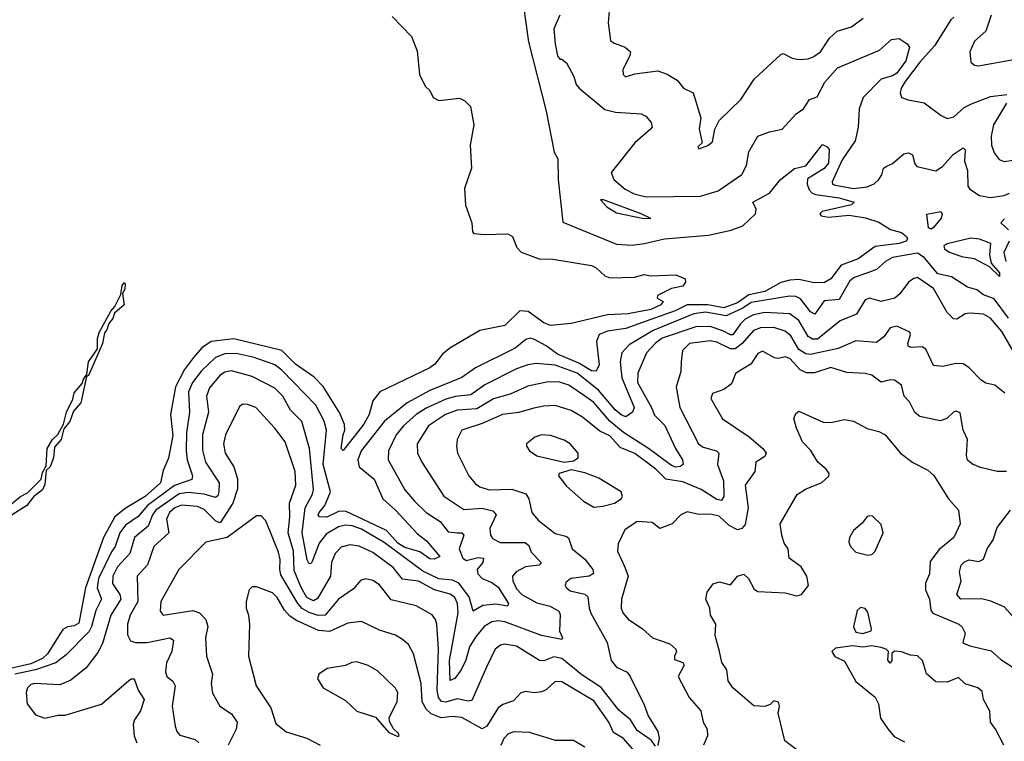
# Model space of a CAD drawing. Extents: x 1552033 to 1694788, y 811965 to 917215.
# Tile 144 of 256: x 1598295 to 1602616, y 856971 to 860136. Entities that reach past the tile are written whole.
import ezdxf

# ---------------------------------------------------------------- set-up
doc = ezdxf.new("R2010")
doc.units = 0

msp = doc.modelspace()

# ---------------------------------------------------------------- linework, layer by layer
at = {"layer": '0CON20XD'}
for points in [[(1600505.3, 860204.7), (1600528.6, 860038.6), (1600605.2, 859735), (1600641.4, 859555), (1600657.1, 859525), (1600659, 859435), (1600678.2, 859248.2), (1600915, 859151.5), (1600982.8, 859147.2), (1601036.1, 859153.9), (1601125.3, 859174.7), (1601318.6, 859191.4), (1601417, 859213), (1601468.3, 859231.7), (1601524.3, 859285), (1601527.5, 859305), (1601512.5, 859335), (1601585.2, 859374.8), (1601634.6, 859435.4), (1601695, 859482.9), (1601745, 859494.5), (1601818, 859588), (1601838.5, 859578.5), (1601846.9, 859566.9), (1601845, 859507.1), (1601825, 859483), (1601752.9, 859437.1), (1601750.8, 859415), (1601759.7, 859389.7), (1601773.6, 859375), (1601789.6, 859369.6), (1601891.2, 859355), (1601956.7, 859335), (1601945, 859323.8), (1601817.5, 859295), (1601806.7, 859285), (1601812.5, 859275), (1601845, 859269.2), (1601935, 859278.1), (1602006.8, 859266.8), (1602065, 859247.3), (1602116, 859215), (1602165, 859203), (1602186.7, 859185), (1602190.6, 859175), (1602185.2, 859164.8), (1602155, 859154.1), (1602049.1, 859140.9), (1601975, 859087), (1601900.1, 859059.9), (1601855, 858999.5), (1601826.5, 858983.5), (1601781.9, 858981.9), (1601715, 858996.3), (1601675, 858994), (1601635, 858982.6), (1601565, 858943.9), (1601495, 858928.7), (1601445.5, 858894.5), (1601385, 858872.8), (1601315, 858885.5), (1601225, 858885.1), (1601171.1, 858858.9), (1601065, 858820.5), (1600955, 858781), (1600875, 858770.4), (1600837.9, 858755), (1600826.8, 858725), (1600837.9, 858622.1), (1600825, 858594.5), (1600805, 858595.3), (1600749.1, 858629.1), (1600655, 858668.3), (1600605, 858705.7), (1600555, 858733.3), (1600535, 858738.5), (1600516.4, 858733.6), (1600469.5, 858695), (1600295, 858608.9), (1600235, 858567.1), (1600095, 858510.2), (1599995, 858455.6), (1599896.2, 858375), (1599793.5, 858245), (1599778.8, 858205), (1599785, 858174.6), (1599850.6, 858120.6), (1599889.1, 858035), (1599944.8, 857985), (1600040.9, 857880.9), (1600080.2, 857850.2), (1600138.6, 857781.4), (1600115, 857770), (1600095, 857770.8), (1600051.7, 857801.7), (1599985, 857821.5), (1599955, 857840.4), (1599905, 857896.2), (1599725, 857980.6), (1599695, 857979.4), (1599643.8, 857953.8), (1599610.4, 857955), (1599605.8, 857965), (1599609.3, 857975), (1599634.8, 858005), (1599658.8, 858065), (1599627.3, 858185), (1599641.2, 858335), (1599631.9, 858375), (1599594.2, 858445), (1599445, 858598.7), (1599415, 858621.6), (1599325, 858654.8), (1599245, 858672.1), (1599195, 858671), (1599155, 858654.8), (1599093.5, 858596.5), (1599054.4, 858545), (1599035.8, 858504.2), (1599040.2, 858415), (1599026.9, 858325), (1599025.2, 858245.2), (1599030.7, 858205), (1599053.1, 858135), (1599050.5, 858119.5), (1598975, 858092.8), (1598856.4, 858005), (1598815, 857957), (1598760.4, 857919.6), (1598735.2, 857885), (1598713.9, 857826.1), (1598698.3, 857801.7), (1598641.3, 857685), (1598634.9, 857644.9), (1598653.9, 857595), (1598629.8, 857545), (1598611.1, 857475), (1598598.3, 857451.7), (1598499.8, 857350.2), (1598454.2, 857315.8), (1598364.9, 857285.1), (1598274.7, 857265)], [(1600881.9, 860175), (1600878.3, 860121.7), (1600888.2, 860045), (1600903.4, 860033.4), (1600952.5, 860015), (1600976.2, 859995), (1600973, 859977), (1600942.4, 859917.6), (1600943.3, 859895), (1600954, 859885), (1600995, 859898.6), (1601095, 859910.9), (1601137.2, 859897.2), (1601181.1, 859871.1), (1601208.8, 859835), (1601250, 859815), (1601283.8, 859705), (1601276.4, 859656.4), (1601290, 859595), (1601271.7, 859578.3), (1601275, 859570), (1601315, 859583.3), (1601335, 859600), (1601345.8, 859655), (1601365, 859693.8), (1601460.6, 859785), (1601518.6, 859875), (1601635, 859982.9), (1601645, 859987.8), (1601685, 859966.8), (1601715, 859960.4), (1601755, 859964.5), (1601780, 859975), (1601810, 859995), (1601848.8, 860055), (1601882.9, 860085), (1601946, 860105), (1601997.4, 860142.6)], [(1599929.4, 860149.4), (1600015, 860062.4), (1600039.7, 859999.7), (1600049.8, 859895), (1600075, 859843.5), (1600094.7, 859824.7), (1600109.6, 859795), (1600135, 859781.9), (1600225, 859791), (1600249.3, 859779.3), (1600272.9, 859755), (1600288.3, 859675), (1600271.8, 859585), (1600278.2, 859485), (1600246.7, 859395), (1600251.7, 859321.7), (1600280, 859245), (1600282.5, 859205), (1600288.8, 859198.8), (1600335, 859193.8), (1600437.2, 859197.2), (1600458.2, 859185), (1600477.1, 859137.1), (1600495.5, 859115.5), (1600575, 859086.6), (1600635.3, 859085.3), (1600805, 859058), (1600825, 859048), (1600862.8, 859012.8), (1600885, 859003.1), (1600993.7, 859006.3), (1601035, 859018.9), (1601065, 859012.5), (1601175, 859016.2), (1601215, 859000), (1601216.7, 858985), (1601205, 858967.5), (1601155, 858957.5), (1601094.3, 858925.7), (1601092.5, 858915), (1601119.5, 858899.5), (1601108.2, 858885), (1601065, 858864.2), (1600966.2, 858846.2), (1600875, 858841.2), (1600715, 858803.6), (1600625.4, 858794.6), (1600595, 858806.2), (1600526.1, 858856.1), (1600490.6, 858859.4), (1600425, 858794.8), (1600315, 858772.2), (1600182.5, 858695), (1600151.2, 858668.8), (1600117.1, 858625), (1600095, 858609.1), (1599876.1, 858503.9), (1599844.7, 858465), (1599828.7, 858405), (1599805, 858361.8), (1599715, 858246.7), (1599706.7, 858255), (1599714.8, 858315), (1599722.9, 858335), (1599720.2, 858360.2), (1599700.2, 858410.2), (1599627.6, 858527.6), (1599588, 858568), (1599505, 858624.8), (1599445.4, 858685.4), (1599235, 858736.8), (1599134.9, 858725.1), (1599095, 858696.9), (1599058.3, 858655), (1599018.6, 858601.4), (1598978.5, 858525), (1598957.4, 858405), (1598967.6, 858312.4), (1598947.7, 858212.3), (1598925, 858158.6), (1598913.1, 858105), (1598845.6, 858044.4), (1598758.3, 857991.7)], [(1600665.5, 860155), (1600640, 860095), (1600645, 860030), (1600655, 859977.5), (1600665, 859963.3), (1600675, 859963.3), (1600695, 859946.7), (1600727.2, 859887.2), (1600738, 859852), (1600751.1, 859835), (1600862.4, 859742.4), (1600910.5, 859730.5), (1601022.3, 859722.3), (1601042.8, 859712.8), (1601067.1, 859685), (1601070.6, 859665), (1601063.3, 859655), (1600994.7, 859595.3), (1600891.4, 859465), (1600902.7, 859435), (1600952.4, 859392.4), (1600991.9, 859371.9), (1601045, 859359.2), (1601282.5, 859362.5), (1601360, 859385), (1601465, 859457.3), (1601485, 859495.8), (1601495, 859555.8), (1601535, 859625.6), (1601585.5, 859644.5), (1601641.1, 859655), (1601702.5, 859722.5), (1601734.5, 859745.5), (1601761.2, 859785), (1601795, 859797.8), (1601828.8, 859861.2), (1601883.5, 859925), (1602067.7, 860002.3), (1602120.8, 860049.2), (1602155, 860053), (1602190.3, 860030.3), (1602200.7, 860015), (1602184.1, 859955), (1602145, 859901.5), (1602125, 859888.8), (1602075.5, 859874.5), (1601996.4, 859795), (1601978.6, 859745), (1601974.3, 859665), (1601961.9, 859605), (1601905, 859521.5), (1601860, 859425), (1601862.7, 859415), (1601875, 859409.5), (1601955, 859395.2), (1602015, 859402.8), (1602045, 859415.3), (1602065.8, 859434.2), (1602079.2, 859455), (1602085.3, 859484.7), (1602097.7, 859492.3), (1602125.2, 859504.8), (1602175, 859546.9), (1602195, 859551.4), (1602213.1, 859543.1), (1602223.1, 859503.1), (1602232.1, 859492.1), (1602315, 859473.3), (1602345, 859492.5), (1602392, 859545), (1602435, 859573.1), (1602444.5, 859564.5), (1602441.1, 859515), (1602454.1, 859475), (1602455.5, 859405), (1602465, 859392.5), (1602506.9, 859365), (1602555, 859355.3), (1602615, 859364.7), (1602638.5, 859375)], [(1602395, 860146.4), (1602381.3, 860135), (1602309.2, 860020.8), (1602245, 859949.3), (1602181.2, 859865), (1602163.2, 859835), (1602159.5, 859815), (1602164.5, 859794.5), (1602193.6, 859783.6), (1602265, 859771.2), (1602339.2, 859715), (1602365, 859702.5), (1602395, 859709.5), (1602439.3, 859750.7), (1602472.6, 859767.4), (1602555, 859798.4), (1602627.8, 859807.8)], [(1602558.5, 860155), (1602535.5, 860085), (1602485, 860041.4), (1602464.5, 859995), (1602469.5, 859949.5), (1602485, 859936.2), (1602503.1, 859933.1), (1602665, 859962.8)], [(1602625, 859770), (1602569.3, 859675), (1602559.1, 859625), (1602560.4, 859585), (1602571.1, 859551.1), (1602593.3, 859523.3), (1602615, 859513.8), (1602655, 859519.3)], [(1601065, 859264.2), (1601022.5, 859285), (1600856.7, 859345), (1600844, 859345), (1600871.4, 859315), (1600915, 859288.8), (1601027.5, 859265), (1601065, 859264.2)], [(1602295, 859217.8), (1602283.3, 859223.3), (1602276.7, 859283.3), (1602337.5, 859295), (1602343.8, 859285), (1602338.9, 859265), (1602305, 859223.8), (1602295, 859217.8)], [(1602617.1, 859262.9), (1602600.8, 859245), (1602634, 859214)], [(1602595, 859008.8), (1602551.4, 859051.4), (1602485, 859086.3), (1602435, 859094.2), (1602375, 859115.2), (1602355, 859128.6), (1602352.2, 859145), (1602365, 859154.8), (1602468.7, 859178.7), (1602505.8, 859175), (1602555, 859155.8), (1602550.5, 859105), (1602558.7, 859068.7), (1602595, 859025.5), (1602595, 859008.8)], [(1602637.7, 859165), (1602614.2, 859115), (1602623, 859075)], [(1602635, 858826.7), (1602571, 858911), (1602525, 858928.9), (1602495, 858951.3), (1602455, 858962.5), (1602385, 859008.4), (1602325, 859021.2), (1602265, 859092.7), (1602235, 859112.4), (1602125, 859093.1), (1602094, 859076), (1602055, 859040), (1602007.7, 859022.3), (1601957.8, 859005), (1601938.8, 858991.2), (1601891.4, 858908.6), (1601825, 858902.1), (1601785, 858843.8), (1601765, 858854.7), (1601721, 858911), (1601701.3, 858921.3), (1601673.9, 858923.9), (1601505.5, 858895), (1601468.9, 858871.1), (1601395, 858837), (1601305, 858852.6), (1601253.5, 858846.5), (1601075, 858772), (1600970.3, 858709.7), (1600937.5, 858675), (1600931, 858635), (1600937.3, 858565), (1600992.5, 858435), (1600984.1, 858415), (1600955.2, 858394.8), (1600935, 858402.5), (1600908, 858425), (1600835, 858511.4), (1600741.7, 858585), (1600645, 858621.3), (1600562.3, 858627.7), (1600525, 858622.5), (1600475, 858603.9), (1600336.2, 858535), (1600275, 858491.1), (1600207.2, 858482.8), (1600165, 858471), (1600078.4, 858431.6), (1600035, 858404.4), (1599979.7, 858355), (1599947.3, 858315), (1599913.4, 858245), (1599912.9, 858205), (1599985, 858073.6), (1600027.7, 858025), (1600078.7, 857975), (1600140.7, 857935), (1600175, 857889.6), (1600215, 857885.3), (1600235.9, 857885.9), (1600243.8, 857875), (1600224.3, 857815), (1600239.7, 857775), (1600255, 857764.2), (1600306.6, 857776.6), (1600330.6, 857775), (1600327.8, 857755), (1600303.4, 857725), (1600305.2, 857705), (1600324.7, 857685), (1600367.5, 857667.5), (1600395, 857646.9), (1600440.8, 857575), (1600435.9, 857564.1), (1600385, 857573.3), (1600327.1, 857567.1), (1600285, 857541.4), (1600267.5, 857605), (1600222.8, 857665), (1600195, 857678.2), (1600135, 857684.4), (1600065, 857717.5), (1599895, 857843.4), (1599795, 857900.9), (1599755, 857916.2), (1599725, 857918.8), (1599695, 857911.7), (1599640.8, 857879.2), (1599609.7, 857840.3), (1599579.2, 857759.2), (1599575, 857750.8), (1599565, 857750), (1599557.3, 857767.3), (1599535.2, 857885), (1599548.7, 857995), (1599580.8, 858055), (1599585.2, 858075), (1599567.2, 858255), (1599533.6, 858373.6), (1599483.6, 858423.6), (1599449.7, 858485), (1599415, 858520.3), (1599315, 858570.7), (1599225, 858596.5), (1599195, 858589.5), (1599175, 858576.8), (1599128.6, 858521.4), (1599115.3, 858485), (1599124.3, 858415), (1599098, 858315), (1599097.9, 858247.9), (1599110.4, 858195), (1599170, 858105), (1599169.3, 858065), (1599165, 858048.1), (1599155, 858040.5), (1599105, 858054.6), (1599035, 858062.7), (1598995, 858056.9), (1598893.4, 857985), (1598877.6, 857965), (1598858.5, 857915), (1598799.1, 857865), (1598778.6, 857795), (1598725, 857736.8), (1598704.1, 857695), (1598703.2, 857663.2), (1598734.8, 857615), (1598739.1, 857595), (1598695.6, 857525), (1598659.5, 857400.5), (1598639, 857361), (1598586.5, 857293.5), (1598520.2, 857239.8), (1598471.7, 857218.3), (1598360, 857225), (1598345, 857220.4), (1598329.5, 857205), (1598324.5, 857185), (1598328.9, 857135), (1598365, 857087.5), (1598405, 857072.5), (1598463.6, 857086.4), (1598495, 857086.5), (1598655, 857133.4), (1598775, 857237.8), (1598785, 857245.5), (1598797.1, 857245), (1598814.7, 857195), (1598841.5, 857155), (1598825.9, 857105), (1598799.1, 857065), (1598792.9, 857045), (1598797.5, 856995), (1598809.1, 856965)], [(1602657.2, 858677.2), (1602605, 858767.8), (1602555, 858827.1), (1602525, 858844), (1602465, 858849.1), (1602444.2, 858845.8), (1602407.6, 858822.4), (1602393.4, 858823.4), (1602365, 858852), (1602305, 858957), (1602235, 859004.4), (1602218.7, 859001.3), (1602195.4, 858984.6), (1602157.1, 858932.9), (1602135, 858914.6), (1602075, 858900.2), (1602025, 858913.8), (1602005, 858906.5), (1601966.9, 858845), (1601895.6, 858815), (1601795.9, 858734.1), (1601775, 858735.1), (1601755, 858746.6), (1601715, 858816.4), (1601675, 858845.2), (1601565, 858851.4), (1601515, 858841.5), (1601478.3, 858821.7)], [(1598245, 858000.5), (1598299.2, 858045), (1598329.6, 858060.4), (1598389.4, 858120.6), (1598395, 858150), (1598411.5, 858178.5), (1598415.6, 858255), (1598439.4, 858295), (1598462.7, 858317.3), (1598487.8, 858362.2), (1598501.5, 858415), (1598528.7, 858471.3), (1598535, 858500), (1598570, 858540), (1598575, 858558.8), (1598590.7, 858579.3), (1598597.1, 858635), (1598637.5, 858692.5), (1598637.3, 858737.3), (1598644.2, 858764.2), (1598695, 858858), (1598712.5, 858877.5), (1598738.8, 858931.2), (1598745, 858970), (1598755, 858982.5), (1598758, 858978), (1598756.7, 858955), (1598747.1, 858932.9), (1598753.3, 858885), (1598711.1, 858848.9), (1598704, 858825), (1598686.7, 858803.3), (1598678.2, 858775), (1598667.6, 858762.4), (1598658.2, 858715), (1598619.4, 858625), (1598596.9, 858575), (1598588.3, 858571.7), (1598564.2, 858455), (1598531.2, 858418.8), (1598515, 858374), (1598488.9, 858341.1), (1598477.5, 858295), (1598448.8, 858261.2), (1598443.3, 858215), (1598428.5, 858175), (1598411.9, 858158.1), (1598405, 858097.5), (1598395, 858074.2), (1598356.4, 858043.6), (1598326.7, 858005), (1598258.4, 857961.6)], [(1601478.3, 858821.7), (1601457.8, 858802.2), (1601425, 858754), (1601415, 858753), (1601381.4, 858771.4), (1601325, 858789.6), (1601261.8, 858788.2), (1601115, 858738.7), (1601085, 858717.1), (1601045.7, 858674.3), (1601008.2, 858585), (1601006.1, 858545), (1601068.1, 858435), (1601080.8, 858400.8), (1601126, 858356), (1601173.3, 858255), (1601204.6, 858205), (1601207.1, 858185), (1601193.2, 858176.8), (1601175, 858173.6), (1601155, 858180.9), (1601055, 858255.4), (1600945, 858326.1), (1600885, 858374.4), (1600815, 858456.9), (1600774.4, 858485.6), (1600705, 858532.9), (1600665, 858546.1), (1600615, 858547.1), (1600525, 858527.9), (1600447.1, 858492.9), (1600375, 858473.2), (1600300.7, 858429.3), (1600215, 858422.8), (1600164.6, 858405), (1600090, 858355), (1600040, 858275), (1600041.5, 858235), (1600060, 858195), (1600156.9, 858046.9), (1600245, 857988.4), (1600325, 857993.7), (1600371.6, 857981.6), (1600386.4, 857965), (1600358.7, 857905), (1600361.2, 857875), (1600370.4, 857860.4), (1600403.6, 857843.6), (1600512.9, 857842.9), (1600529.4, 857829.4), (1600539.5, 857800.5), (1600584.4, 857755), (1600575, 857744.1), (1600515, 857736.4), (1600474.5, 857715), (1600457.3, 857695), (1600459.2, 857675), (1600475, 857640.4), (1600499.2, 857615), (1600565, 857578.5), (1600623.3, 857563.3), (1600661.9, 857541.9), (1600666.6, 857526.6), (1600664.2, 857454.2), (1600678, 857425), (1600675, 857417.5), (1600585, 857434.8), (1600425, 857495.8), (1600395, 857499.6), (1600367.8, 857495), (1600334.2, 857475), (1600295, 857428.2), (1600269.2, 857385), (1600253, 857327), (1600233.3, 857285), (1600205, 857245.9), (1600185, 857238.5), (1600182.2, 857325), (1600219.7, 857535), (1600216.5, 857575), (1600205, 857601.2), (1600185, 857616.7), (1600115, 857635.6), (1600045, 857674), (1599975, 857681.6), (1599935, 857733.5), (1599845, 857799.8), (1599785, 857826.5), (1599745, 857832.7), (1599706.8, 857823.2), (1599680, 857795), (1599663.3, 857755), (1599659.2, 857695), (1599602.1, 857597.9), (1599585, 857587.4), (1599555, 857602.2), (1599530.7, 857645), (1599500.3, 857720.3), (1599496.7, 857805), (1599473.6, 857885), (1599481.3, 857955), (1599479.8, 858015), (1599507.8, 858095), (1599503.9, 858155), (1599460, 858285), (1599415, 858343.8), (1599332, 858435), (1599295, 858448.9), (1599275, 858449.2), (1599260.5, 858439.5), (1599198.2, 858315), (1599189.7, 858275), (1599197.3, 858235), (1599234.5, 858174.5), (1599251.9, 858121.9), (1599251.9, 858078.1), (1599231, 858015), (1599175, 857929.3), (1599156.2, 857936.2), (1599105, 857988), (1599075, 858000.6), (1599005, 858007.2), (1598975.9, 857995), (1598953, 857975), (1598940, 857945), (1598950.4, 857885), (1598883.8, 857825), (1598856.4, 857745), (1598810.4, 857695), (1598813.9, 857585), (1598780.8, 857525), (1598768.6, 857485), (1598768.1, 857438.1), (1598781.3, 857411.3), (1598804.1, 857404.1), (1598855, 857404.4), (1598954.6, 857424.6), (1598970.9, 857415), (1598962.5, 857365), (1598940, 857315), (1598935.4, 857275.4), (1598940.6, 857255), (1598967.8, 857235), (1598978, 857215), (1598964.5, 857125), (1598977.6, 857037.6), (1598984.6, 857014.6), (1598998.4, 856998.4), (1599065, 856979.1), (1599081.5, 856965)], [(1602618, 858498), (1602575, 858533.1), (1602535, 858542), (1602514.7, 858554.7), (1602460.7, 858610.7), (1602435, 858626.3), (1602405, 858627.7), (1602345, 858614.4), (1602305, 858619.2), (1602271.2, 858691.2), (1602255, 858700.4), (1602207.6, 858697.6), (1602195, 858703.1), (1602192.3, 858715), (1602204.6, 858755), (1602201.1, 858765), (1602145, 858792.4), (1602115.3, 858784.7), (1602087.8, 858745), (1602055, 858720.4), (1601965, 858726.7), (1601886.6, 858693.4), (1601765, 858666.8), (1601745, 858670.9), (1601715, 858689.8), (1601679.4, 858749.4), (1601655, 858769.3), (1601605, 858785.5), (1601545.5, 858784.5), (1601515, 858772.9), (1601466.3, 858715), (1601435, 858693), (1601415, 858692.6), (1601355, 858721.5), (1601325, 858727.8), (1601234.6, 858715.4), (1601203.9, 858685), (1601198.5, 858635), (1601197.3, 858592.7), (1601175.7, 858524.3), (1601192.9, 858435), (1601273.8, 858275), (1601295, 858261.7), (1601353.1, 858245), (1601363.5, 858235), (1601358, 858185), (1601384, 858114), (1601385.8, 858044.2), (1601375, 858027.9), (1601355, 858032), (1601285.3, 858075.3), (1601205, 858109.6), (1601131.1, 858121.1), (1601087.3, 858165), (1600995, 858232.8), (1600929.9, 858259.9), (1600885, 858310.6), (1600841.6, 858331.6), (1600765, 858392.8), (1600715, 858421.2), (1600645, 858443.5), (1600595, 858441.4), (1600551.6, 858431.6), (1600485, 858413.5), (1600414.3, 858405), (1600325, 858365.6), (1600235, 858335.5), (1600215.4, 858295), (1600211.8, 858265), (1600216.4, 858235), (1600266.2, 858135), (1600295, 858100.4), (1600315, 858086.9), (1600355, 858074.2), (1600455, 858076.7), (1600516.2, 858056.2), (1600529.2, 858035), (1600542.2, 857975), (1600570.7, 857940.7), (1600645, 857881.8), (1600691.5, 857871.5), (1600703.4, 857863.4), (1600720, 857815), (1600775, 857770), (1600810, 857725), (1600813.5, 857706.5), (1600794.7, 857695.3), (1600713.3, 857685), (1600692.1, 857667.9), (1600689.2, 857655), (1600692.9, 857645), (1600711.7, 857631.7), (1600775, 857616), (1600788.9, 857605), (1600793.8, 857555), (1600802.4, 857532.4), (1600873.4, 857405), (1600891.1, 857325), (1600915, 857296.9), (1600960.8, 857275), (1600974.4, 857255), (1601035, 857131.4), (1601052.6, 857082.6), (1601095, 857014.2), (1601102.2, 856985), (1601095, 856952.9)], [(1602625, 858154.3), (1602585, 858154.3), (1602512.3, 858172.3), (1602476, 858186), (1602455, 858203.6), (1602449.7, 858225), (1602454, 858295), (1602435.7, 858335.7), (1602421.9, 858411.9), (1602405, 858419.2), (1602395, 858416), (1602363.6, 858386.4), (1602335, 858376.9), (1602245, 858395.6), (1602223.1, 858413.1), (1602199.5, 858459.5), (1602176, 858485), (1602165, 858532.5), (1602134.3, 858554.3), (1602115, 858556.4), (1602075, 858545.6), (1602035, 858576.4), (1602005, 858583.6), (1601925, 858588), (1601855, 858610.4), (1601783.3, 858586.7), (1601747.4, 858587.4), (1601720.9, 858600.9), (1601675, 858649.3), (1601655, 858657.1), (1601625, 858649.2), (1601607.3, 858652.7), (1601555, 858681.8), (1601535, 858671.8), (1601503.8, 858625), (1601459.2, 858599.2), (1601436.4, 858583.6), (1601422.5, 858545), (1601412.9, 858535), (1601385, 858514.6), (1601335, 858496.9), (1601328.2, 858475), (1601380, 858385), (1601495.8, 858305.8), (1601556.9, 858255), (1601571.4, 858235), (1601565, 858220), (1601526, 858195), (1601521.2, 858155), (1601479.4, 858095), (1601491.6, 857995), (1601478.3, 857921.7), (1601465, 857904.6), (1601445, 857898.8), (1601408.2, 857918.2), (1601365, 857958.9), (1601325, 857967.6), (1601275, 857965.4), (1601225, 857977.8), (1601196.9, 857965), (1601158.8, 857925), (1601105, 857903.8), (1601070.9, 857930.9), (1601005, 857935.4), (1600950.7, 857899.3), (1600922.2, 857837.8), (1600918.2, 857805), (1600950.8, 857735), (1600965.3, 857694.7), (1600936.9, 857595), (1600934.5, 857555), (1600941.5, 857535), (1600965, 857506.7), (1601028.6, 857465), (1601072, 857425), (1601148.1, 857398.1), (1601174.2, 857375), (1601177.5, 857365), (1601168.1, 857345), (1601169.4, 857329.4), (1601205, 857316.8), (1601211.3, 857305), (1601185.6, 857255), (1601233.7, 857163.7), (1601284.2, 857105), (1601294.6, 857054.6), (1601312, 857025), (1601313.8, 856995), (1601296, 856955)], [(1601735, 856912), (1601653.1, 856973.1), (1601623.1, 857095), (1601629.2, 857125), (1601625, 857143.3), (1601605, 857148.8), (1601588.1, 857131.9), (1601565.7, 857124.3), (1601517.3, 857127.3), (1601425, 857205.6), (1601405, 857236), (1601398.6, 857285), (1601376.7, 857316.7), (1601365.7, 857364.3), (1601347.9, 857435), (1601349.5, 857485), (1601326.2, 857525), (1601323.8, 857555), (1601306.2, 857595), (1601312.5, 857625), (1601337.9, 857662.1), (1601365, 857670.6), (1601415, 857658), (1601445.8, 857695), (1601473.6, 857703.6), (1601493.3, 857685), (1601518.1, 857638.1), (1601535, 857627.7), (1601655, 857621.8), (1601705, 857608.9), (1601725.8, 857615), (1601757.1, 857655), (1601748.9, 857695), (1601725, 857735.7), (1601672.5, 857775), (1601666.9, 857815), (1601650.5, 857840.5), (1601639.2, 857875), (1601632.5, 857925), (1601706.4, 858053.6), (1601743.3, 858076.7), (1601815, 858105.6), (1601845.5, 858134.5), (1601847.5, 858145), (1601834.3, 858165), (1601798.1, 858195), (1601766.9, 858246.9), (1601730, 858285), (1601704.6, 858344.6), (1601692.7, 858387.3), (1601701.2, 858408.8), (1601715, 858418.8), (1601821.3, 858371.3), (1601855, 858369.7), (1601915, 858382.1), (1601955, 858374.5), (1602015, 858342.5), (1602065, 858329.5), (1602092.9, 858315), (1602161.1, 858235), (1602215, 858194.4), (1602280.4, 858160.4), (1602306.6, 858136.6), (1602371.5, 858035), (1602415.6, 857985), (1602423.1, 857925), (1602395.3, 857864.7), (1602329.1, 857810.9), (1602290.4, 857759.6), (1602287.9, 857705), (1602270.4, 857665), (1602270, 857635), (1602287.1, 857595), (1602294, 857545), (1602302.8, 857532.8), (1602415.8, 857485), (1602431.2, 857471.2), (1602444.2, 857445.8), (1602433.6, 857403.6), (1602465, 857390.3), (1602558.1, 857368.1), (1602600.2, 857330.2), (1602675, 857282.1)], [(1600684.1, 858195.9), (1600725, 858201.2), (1600746.7, 858215), (1600745.8, 858235), (1600711.1, 858275), (1600685, 858292.5), (1600625, 858311.9), (1600585, 858315.6), (1600555.6, 858304.4), (1600520, 858275), (1600518.8, 858265), (1600532, 858245), (1600565, 858222.7), (1600684.1, 858195.9)], [(1600815, 857998.1), (1600855, 858002.5), (1600905, 858016), (1600935, 858034), (1600940.8, 858045), (1600934.3, 858065), (1600837.5, 858125), (1600775, 858148.9), (1600715, 858161.2), (1600663.3, 858145), (1600660, 858135), (1600695, 858090), (1600770, 858025), (1600815, 857998.1)], [(1598758.3, 857991.7), (1598712.3, 857955), (1598663, 857865), (1598584.8, 857644.8), (1598555, 857488.9), (1598535, 857477.6), (1598505, 857473.9), (1598485, 857461.6), (1598416.9, 857355), (1598394.8, 857335), (1598345, 857310.7), (1598255, 857289.9)], [(1601085, 856950.6), (1601065.7, 856975.7), (1601005, 857017.9), (1600975.2, 857065.2), (1600925, 857107.9), (1600847.2, 857207.2), (1600762.6, 857262.6), (1600674.8, 857334.8), (1600638.9, 857341.1), (1600595, 857324.7), (1600576.2, 857326.2), (1600475, 857388), (1600423.3, 857396.7), (1600405, 857392.7), (1600381.5, 857375), (1600344.2, 857295.8), (1600280, 857150), (1600265, 857146.7), (1600215, 857158.1), (1600165, 857142.4), (1600146.4, 857146.4), (1600133.8, 857163.8), (1600128, 857195), (1600132.6, 857375), (1600126.3, 857485), (1600120.4, 857505), (1600105, 857525.5), (1600035, 857565.4), (1599925, 857591.8), (1599875, 857657.3), (1599845, 857676.4), (1599815, 857683.3), (1599792.4, 857677.6), (1599760.5, 857639.5), (1599695, 857594), (1599635.9, 857524.1), (1599605, 857522.8), (1599565, 857536.7), (1599534.3, 857554.3), (1599515.4, 857575), (1599441.8, 857701.8), (1599436.5, 857725), (1599438.8, 857768.8), (1599431.2, 857801.2), (1599375, 857937.5), (1599355, 857960), (1599335, 857960), (1599205.5, 857864.5), (1599112.5, 857845), (1598994.4, 857725), (1598915.4, 857585), (1598912.1, 857542.1), (1598924.6, 857524.6), (1599055, 857544.1), (1599085, 857533.9), (1599112.8, 857505), (1599121.6, 857475), (1599110.4, 857425), (1599115.5, 857344.5), (1599141.8, 857265), (1599135.5, 857225), (1599142.1, 857182.1), (1599174.3, 857125), (1599225, 857091.5), (1599249.3, 857055), (1599245, 857024), (1599210.4, 856955)], [(1602017, 857787), (1602035, 857790), (1602048.8, 857805), (1602084, 857885), (1602075, 857922.5), (1602038.3, 857958.3), (1602025, 857960), (1602015, 857956.7), (1601992.5, 857927.5), (1601954, 857895), (1601936.7, 857865), (1601933.8, 857845), (1601941.2, 857825), (1601965, 857801.2), (1602017, 857787)], [(1602655.8, 857515.8), (1602615, 857561.5), (1602556.4, 857586.4), (1602516, 857596), (1602425, 857594.6), (1602408.1, 857615), (1602427.2, 857672.8), (1602418.9, 857715), (1602426.7, 857743.3), (1602441.1, 857758.9), (1602462.4, 857767.6), (1602505, 857759.3), (1602525, 857769.6), (1602541.3, 857815), (1602567.6, 857855), (1602585, 857908.6), (1602643.8, 857985)], [(1601005.3, 856915), (1600945, 856983.3), (1600900.5, 857010.5), (1600880.8, 857055), (1600815, 857148.1), (1600675, 857232.7), (1600645, 857232.9), (1600605, 857196.5), (1600585, 857187.5), (1600555, 857184.3), (1600515, 857190), (1600495, 857183.8), (1600461.7, 857148.3), (1600415, 857132.7), (1600395, 857118.5), (1600345, 857038.3), (1600325, 857025.6), (1600235, 857075.2), (1600195, 857080.2), (1600145, 857073.9), (1600101, 857091), (1600080.5, 857110.5), (1600061.1, 857145), (1600057.4, 857225), (1600023.3, 857355), (1600001.8, 857395), (1599975, 857418.2), (1599945, 857436.4), (1599875, 857459.1), (1599795, 857496.1), (1599735, 857489.7), (1599655, 857452.9), (1599606.6, 857456.6), (1599510.4, 857500.4), (1599480.3, 857520.3), (1599456.9, 857546.9), (1599425, 857602.2), (1599405, 857621.8), (1599335, 857649.2), (1599315, 857648), (1599302, 857635), (1599289.2, 857585), (1599289.2, 857555), (1599300, 857525), (1599304.5, 857485), (1599300, 857345), (1599332.5, 857215), (1599397.6, 857117.6), (1599420, 857050), (1599465, 857012.5), (1599555.4, 856985.4), (1599614.6, 856954.6)], [(1601995, 857444), (1602032.5, 857455), (1602033.8, 857465), (1602017.3, 857537.3), (1602005, 857553.1), (1601985, 857557.8), (1601970.4, 857545), (1601953.8, 857473.8), (1601965, 857450), (1601995, 857444)], [(1602613.6, 856953.6), (1602577.8, 857025), (1602555.7, 857055), (1602552.8, 857102.8), (1602524.6, 857154.6), (1602519.1, 857189.1), (1602499.4, 857205), (1602443.6, 857223.6), (1602415, 857250.8), (1602365, 857230), (1602315, 857232.1), (1602275, 857266.9), (1602257.1, 857325), (1602235, 857345.4), (1602205, 857349.2), (1602165, 857364.2), (1602134.1, 857365.9), (1602123.2, 857356.8), (1602122.5, 857325), (1602115, 857313.3), (1602105, 857326.7), (1602107.5, 857365), (1602098.1, 857375), (1602075, 857383.2), (1602035, 857389.3), (1601995, 857384.2), (1601950.3, 857389.7), (1601875, 857379.4), (1601858.6, 857365), (1601872.4, 857342.4), (1601915, 857323.3), (1601965, 857233.8), (1602050, 857165), (1602064.2, 857135), (1602073.4, 857073.4), (1602105.4, 857025.4), (1602132.1, 856992.1), (1602178.2, 856968.2)], [(1599955, 856992.5), (1599960, 856995), (1599957.5, 857005), (1599936.4, 857026.4), (1599918.3, 857058.3), (1599916, 857075), (1599952.2, 857145), (1599954.4, 857185), (1599942.9, 857205), (1599865, 857280.8), (1599825, 857304.3), (1599775, 857320), (1599752.6, 857317.4), (1599725, 857304.2), (1599645, 857291.2), (1599607.5, 857265), (1599602.5, 857245), (1599627.5, 857205), (1599725, 857150.8), (1599775, 857102.9), (1599856.4, 857076.4), (1599915, 857010), (1599955, 856992.5)], [(1600407.7, 856955), (1600420.9, 856985), (1600440.6, 857005), (1600465, 857014), (1600531.5, 857011.5), (1600645, 856976.9), (1600725, 856976.4), (1600775, 856947.1)]]:
    msp.add_lwpolyline(points, dxfattribs=at)

doc.saveas('drawing.dxf')
